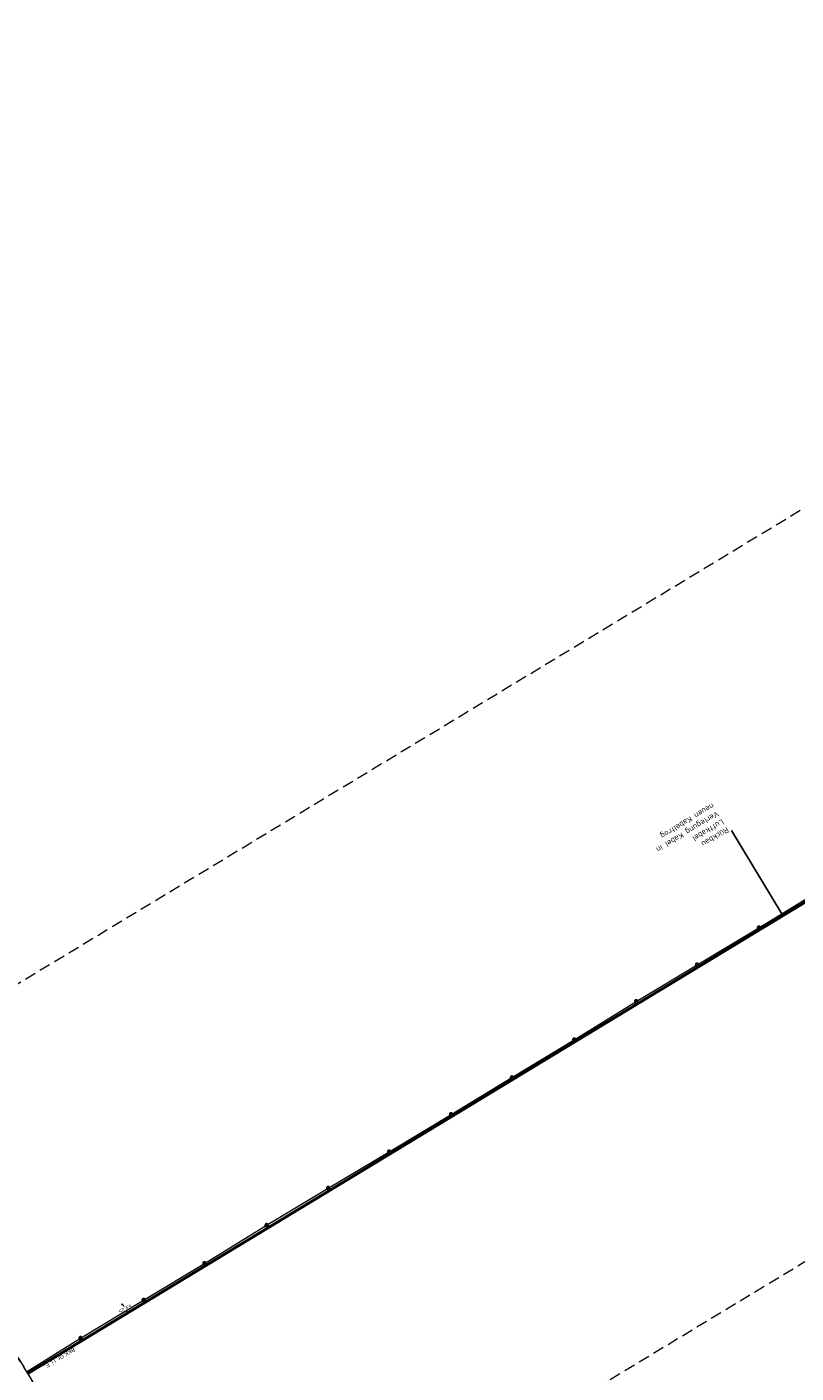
# Model space of a CAD drawing. Header units: metres. Extents: x 3425266 to 3446567, y 5432533 to 5452217.
# Tile 19 of 82: x 3434155 to 3434497, y 5437207 to 5437805. Entities that reach past the tile are written whole.
import ezdxf
from ezdxf import colors
from ezdxf.entities.mleader import LeaderData, LeaderLine
from ezdxf.math import Vec2, Vec3

# ---------------------------------------------------------------- set-up
doc = ezdxf.new("R2010")
doc.units = ezdxf.units.M
doc.header["$MEASUREMENT"] = 0
doc.linetypes.add('STRICHLINIEX2', pattern=[1.5, 1, -0.5])
doc.layers.get('0').update_dxf_attribs({"true_color": 0x939393})
doc.layers.add('MC-AL-Blattschnitte_3433', color=30, linetype='STRICHLINIEX2', lineweight=18, plot=False)
for name, color, linetype, lineweight in [('MC_P_Beschriftung_Kabeltrog_TXT', 10, 'Continuous', 25), ('N_KTB', 10, 'Continuous', 25), ('N_KTB_Text', 10, 'Continuous', 18), ('R_KTB', 40, 'Continuous', 18), ('R_KTB_Text', 40, 'Continuous', 18)]:
    doc.layers.add(name, color=color, linetype=linetype, lineweight=lineweight)
doc.styles.add('Isocpeur', font='isocpeur.ttf')
doc.styles.add('K_ISOCP', font='k_isocp.shx')
doc.styles.get("Standard").update_dxf_attribs({"font": 'arial.ttf'})
doc.dimstyles.get("Standard").update_dxf_attribs({"dimtxt": 0.18, "dimasz": 0.18, "dimexe": 0.18, "dimexo": 0.0625, "dimgap": 0.09, "dimtad": 0, "dimtih": 1, "dimtoh": 1, "dimdec": 4, "dimzin": 0, "dimdsep": 46, "dimtxsty": 'Standard', "dimcen": 0.09, "dimadec": 0, "dimazin": 0, "dimtfac": 1, "dimtdec": 4, "dimtofl": 0, "dimtmove": 0, "dimatfit": 1, "dimfxl": 1, "dimtolj": 1, "dimtzin": 0, "dimarcsym": 0})

# ---------------------------------------------------------------- blocks, each defined once
blk = doc.blocks.new('_None')
blk = doc.blocks.new('_Oblique')
at = {"color": 0, "linetype": 'ByBlock', "lineweight": -2}
blk.add_line((-0.5, -0.5), (0.5, 0.5), dxfattribs=at)
blk = doc.blocks.new('*D63')
at = {"layer": 'Defpoints', "color": 0, "lineweight": 5, "transparency": 16777216}
for p in [(3434197.52, 5437237.04), (3434199.73, 5437233.41), (3434200.11, 5437233.64)]:
    blk.add_point(p, dxfattribs=at)
at = {"layer": 'N_KTB_Text', "color": 0, "lineweight": 0, "transparency": 16777216}
for p, q in [((3434197.52, 5437237.04), (3434197.9, 5437237.27)), ((3434197.9, 5437237.27), (3434198.45, 5437236.37)), ((3434200.11, 5437233.64), (3434199.66, 5437234.37)), ((3434199.73, 5437233.41), (3434200.11, 5437233.64))]:
    blk.add_line(p, q, dxfattribs=at)
at = {"layer": 'N_KTB_Text', "color": 0, "lineweight": 0, "transparency": 16777216, "xscale": 0.5, "yscale": 0.5, "zscale": 0.5}
for p, rotation in [((3434197.9, 5437237.27), 121.3298689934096), ((3434200.11, 5437233.64), 301.3298689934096)]:
    blk.add_blockref('_Oblique', p, dxfattribs=dict(at, rotation=rotation))
at = {"layer": 'N_KTB_Text', "color": 0, "transparency": 16777216, "insert": (3434199.05, 5437235.37), "char_height": 1.8, "attachment_point": 5, "rotation": 209.75984, "style": 'Isocpeur'}
blk.add_mtext('\\A1;≥3,25', dxfattribs=at)

msp = doc.modelspace()

# ---------------------------------------------------------------- linework, layer by layer
at = {"layer": 'MC-AL-Blattschnitte_3433', "ltscale": 5}
msp.add_lwpolyline([(3434226.478, 5437089.745), (3433436.978, 5436611.785), (3433288.345, 5436857.298), (3434077.844, 5437335.259)], close=True, dxfattribs=at)
at = {"layer": 'N_KTB'}
msp.add_lwpolyline([(3434155.876, 5437206.225), (3434741.022, 5437561.194), (3434799.794, 5437597.28, 0.0178029), (3434910.3, 5437669.83, 0.0078068), (3434928.385, 5437682.88, 0.0032828)], format="xyb", dxfattribs=at)
at = {"layer": 'R_KTB'}
for p, q in [((3434480.785, 5437404.711), (3434507.593, 5437421.083)), ((3434453.282, 5437388.258), (3434480.785, 5437404.711)), ((3434481.426, 5437405.1), (3434480.144, 5437404.321)), ((3434480.396, 5437405.352), (3434481.175, 5437404.07)), ((3434426.255, 5437371.927), (3434453.282, 5437388.258)), ((3434453.923, 5437388.647), (3434452.641, 5437387.868)), ((3434452.893, 5437388.899), (3434453.672, 5437387.617)), ((3434398.732, 5437354.861), (3434426.255, 5437371.927)), ((3434426.896, 5437372.316), (3434425.614, 5437371.537)), ((3434425.866, 5437372.568), (3434426.645, 5437371.286)), ((3434371.016, 5437338.024), (3434398.732, 5437354.861)), ((3434399.373, 5437355.25), (3434398.091, 5437354.471)), ((3434398.343, 5437355.502), (3434399.122, 5437354.22)), ((3434343.952, 5437321.669), (3434371.016, 5437338.024)), ((3434371.657, 5437338.413), (3434370.375, 5437337.634)), ((3434370.627, 5437338.665), (3434371.406, 5437337.383)), ((3434316.416, 5437305.027), (3434343.952, 5437321.669)), ((3434344.593, 5437322.058), (3434343.311, 5437321.279)), ((3434343.563, 5437322.31), (3434344.342, 5437321.028)), ((3434289.375, 5437288.857), (3434316.416, 5437305.027)), ((3434317.057, 5437305.416), (3434315.775, 5437304.637)), ((3434316.027, 5437305.668), (3434316.806, 5437304.386)), ((3434262.006, 5437272.402), (3434289.375, 5437288.857)), ((3434290.016, 5437289.246), (3434288.734, 5437288.467)), ((3434288.986, 5437289.498), (3434289.765, 5437288.216)), ((3434234.357, 5437255.43), (3434262.006, 5437272.402)), ((3434262.647, 5437272.791), (3434261.365, 5437272.012)), ((3434261.617, 5437273.043), (3434262.396, 5437271.761)), ((3434207.341, 5437239.1), (3434234.357, 5437255.43)), ((3434234.998, 5437255.819), (3434233.716, 5437255.04)), ((3434233.968, 5437256.071), (3434234.747, 5437254.789)), ((3434179.291, 5437222.146), (3434207.341, 5437239.1)), ((3434207.982, 5437239.489), (3434206.7, 5437238.71)), ((3434206.952, 5437239.741), (3434207.731, 5437238.459)), ((3434155.258, 5437207.249), (3434179.291, 5437222.146)), ((3434179.932, 5437222.535), (3434178.65, 5437221.756)), ((3434178.902, 5437222.787), (3434179.681, 5437221.505))]:
    msp.add_line(p, q, dxfattribs=at)
for points in [[(3434480.144, 5437404.321), (3434480.189, 5437404.256), (3434480.239, 5437404.197), (3434480.296, 5437404.142), (3434480.358, 5437404.094), (3434480.425, 5437404.053), (3434480.496, 5437404.019), (3434480.57, 5437403.993), (3434480.646, 5437403.974), (3434480.724, 5437403.963), (3434480.802, 5437403.961), (3434480.881, 5437403.967), (3434480.958, 5437403.981), (3434481.033, 5437404.003), (3434481.106, 5437404.033), (3434481.175, 5437404.07), (3434481.24, 5437404.114), (3434481.3, 5437404.165), (3434481.354, 5437404.221), (3434481.402, 5437404.284), (3434481.443, 5437404.35), (3434481.477, 5437404.421), (3434481.504, 5437404.495), (3434481.522, 5437404.571), (3434481.533, 5437404.649), (3434481.535, 5437404.728), (3434481.529, 5437404.806), (3434481.515, 5437404.883), (3434481.493, 5437404.958), (3434481.464, 5437405.031), (3434481.426, 5437405.1), (3434481.382, 5437405.165), (3434481.331, 5437405.225), (3434481.275, 5437405.279), (3434481.213, 5437405.327), (3434481.146, 5437405.369), (3434481.075, 5437405.402), (3434481.001, 5437405.429), (3434480.925, 5437405.448), (3434480.847, 5437405.458), (3434480.769, 5437405.461), (3434480.69, 5437405.455), (3434480.613, 5437405.441), (3434480.538, 5437405.419), (3434480.465, 5437405.389), (3434480.396, 5437405.352), (3434480.331, 5437405.307), (3434480.271, 5437405.257), (3434480.217, 5437405.2), (3434480.169, 5437405.138), (3434480.128, 5437405.071), (3434480.094, 5437405), (3434480.067, 5437404.926), (3434480.049, 5437404.85), (3434480.038, 5437404.772), (3434480.036, 5437404.694), (3434480.042, 5437404.616), (3434480.056, 5437404.538), (3434480.078, 5437404.463), (3434480.107, 5437404.391), (3434480.144, 5437404.321)], [(3434452.641, 5437387.868), (3434452.686, 5437387.803), (3434452.736, 5437387.744), (3434452.793, 5437387.689), (3434452.855, 5437387.641), (3434452.922, 5437387.6), (3434452.993, 5437387.566), (3434453.067, 5437387.54), (3434453.143, 5437387.521), (3434453.221, 5437387.51), (3434453.299, 5437387.508), (3434453.378, 5437387.514), (3434453.455, 5437387.528), (3434453.53, 5437387.55), (3434453.603, 5437387.58), (3434453.672, 5437387.617), (3434453.737, 5437387.661), (3434453.797, 5437387.712), (3434453.851, 5437387.768), (3434453.899, 5437387.831), (3434453.94, 5437387.897), (3434453.974, 5437387.968), (3434454.001, 5437388.042), (3434454.019, 5437388.118), (3434454.03, 5437388.196), (3434454.032, 5437388.275), (3434454.026, 5437388.353), (3434454.012, 5437388.43), (3434453.99, 5437388.505), (3434453.961, 5437388.578), (3434453.923, 5437388.647), (3434453.879, 5437388.712), (3434453.828, 5437388.772), (3434453.772, 5437388.826), (3434453.71, 5437388.874), (3434453.643, 5437388.916), (3434453.572, 5437388.949), (3434453.498, 5437388.976), (3434453.422, 5437388.995), (3434453.344, 5437389.005), (3434453.266, 5437389.008), (3434453.187, 5437389.002), (3434453.11, 5437388.988), (3434453.035, 5437388.966), (3434452.962, 5437388.936), (3434452.893, 5437388.899), (3434452.828, 5437388.854), (3434452.768, 5437388.804), (3434452.714, 5437388.747), (3434452.666, 5437388.685), (3434452.625, 5437388.618), (3434452.591, 5437388.547), (3434452.564, 5437388.473), (3434452.546, 5437388.397), (3434452.535, 5437388.319), (3434452.533, 5437388.241), (3434452.539, 5437388.163), (3434452.553, 5437388.085), (3434452.575, 5437388.01), (3434452.604, 5437387.938), (3434452.641, 5437387.868)], [(3434425.614, 5437371.537), (3434425.659, 5437371.472), (3434425.709, 5437371.413), (3434425.766, 5437371.358), (3434425.828, 5437371.31), (3434425.895, 5437371.269), (3434425.966, 5437371.235), (3434426.04, 5437371.209), (3434426.116, 5437371.19), (3434426.194, 5437371.179), (3434426.272, 5437371.177), (3434426.351, 5437371.183), (3434426.428, 5437371.197), (3434426.503, 5437371.219), (3434426.576, 5437371.249), (3434426.645, 5437371.286), (3434426.71, 5437371.33), (3434426.77, 5437371.381), (3434426.824, 5437371.437), (3434426.872, 5437371.5), (3434426.913, 5437371.566), (3434426.947, 5437371.637), (3434426.974, 5437371.711), (3434426.992, 5437371.787), (3434427.003, 5437371.865), (3434427.005, 5437371.944), (3434426.999, 5437372.022), (3434426.985, 5437372.099), (3434426.963, 5437372.174), (3434426.934, 5437372.247), (3434426.896, 5437372.316), (3434426.852, 5437372.381), (3434426.801, 5437372.441), (3434426.745, 5437372.495), (3434426.683, 5437372.543), (3434426.616, 5437372.585), (3434426.545, 5437372.618), (3434426.471, 5437372.645), (3434426.395, 5437372.664), (3434426.317, 5437372.674), (3434426.239, 5437372.677), (3434426.16, 5437372.671), (3434426.083, 5437372.657), (3434426.008, 5437372.635), (3434425.935, 5437372.605), (3434425.866, 5437372.568), (3434425.801, 5437372.523), (3434425.741, 5437372.473), (3434425.687, 5437372.416), (3434425.639, 5437372.354), (3434425.598, 5437372.287), (3434425.564, 5437372.216), (3434425.537, 5437372.142), (3434425.519, 5437372.066), (3434425.508, 5437371.988), (3434425.506, 5437371.91), (3434425.512, 5437371.832), (3434425.526, 5437371.754), (3434425.548, 5437371.679), (3434425.577, 5437371.607), (3434425.614, 5437371.537)], [(3434398.091, 5437354.471), (3434398.136, 5437354.406), (3434398.186, 5437354.347), (3434398.243, 5437354.292), (3434398.305, 5437354.244), (3434398.372, 5437354.203), (3434398.443, 5437354.169), (3434398.517, 5437354.143), (3434398.593, 5437354.124), (3434398.671, 5437354.113), (3434398.749, 5437354.111), (3434398.828, 5437354.117), (3434398.905, 5437354.131), (3434398.98, 5437354.153), (3434399.053, 5437354.183), (3434399.122, 5437354.22), (3434399.187, 5437354.264), (3434399.247, 5437354.315), (3434399.301, 5437354.371), (3434399.349, 5437354.434), (3434399.39, 5437354.5), (3434399.424, 5437354.571), (3434399.451, 5437354.645), (3434399.469, 5437354.721), (3434399.48, 5437354.799), (3434399.482, 5437354.878), (3434399.476, 5437354.956), (3434399.462, 5437355.033), (3434399.44, 5437355.108), (3434399.411, 5437355.181), (3434399.373, 5437355.25), (3434399.329, 5437355.315), (3434399.278, 5437355.375), (3434399.222, 5437355.429), (3434399.16, 5437355.477), (3434399.093, 5437355.519), (3434399.022, 5437355.552), (3434398.948, 5437355.579), (3434398.872, 5437355.598), (3434398.794, 5437355.608), (3434398.716, 5437355.611), (3434398.637, 5437355.605), (3434398.56, 5437355.591), (3434398.485, 5437355.569), (3434398.412, 5437355.539), (3434398.343, 5437355.502), (3434398.278, 5437355.457), (3434398.218, 5437355.407), (3434398.164, 5437355.35), (3434398.116, 5437355.288), (3434398.075, 5437355.221), (3434398.041, 5437355.15), (3434398.014, 5437355.076), (3434397.996, 5437355), (3434397.985, 5437354.922), (3434397.983, 5437354.844), (3434397.989, 5437354.766), (3434398.003, 5437354.688), (3434398.025, 5437354.613), (3434398.054, 5437354.541), (3434398.091, 5437354.471)], [(3434370.375, 5437337.634), (3434370.42, 5437337.569), (3434370.47, 5437337.51), (3434370.527, 5437337.455), (3434370.589, 5437337.407), (3434370.656, 5437337.366), (3434370.727, 5437337.332), (3434370.801, 5437337.306), (3434370.877, 5437337.287), (3434370.955, 5437337.276), (3434371.033, 5437337.274), (3434371.112, 5437337.28), (3434371.189, 5437337.294), (3434371.264, 5437337.316), (3434371.337, 5437337.346), (3434371.406, 5437337.383), (3434371.471, 5437337.427), (3434371.531, 5437337.478), (3434371.585, 5437337.534), (3434371.633, 5437337.597), (3434371.674, 5437337.663), (3434371.708, 5437337.734), (3434371.735, 5437337.808), (3434371.753, 5437337.884), (3434371.764, 5437337.962), (3434371.766, 5437338.041), (3434371.76, 5437338.119), (3434371.746, 5437338.196), (3434371.724, 5437338.271), (3434371.695, 5437338.344), (3434371.657, 5437338.413), (3434371.613, 5437338.478), (3434371.562, 5437338.538), (3434371.506, 5437338.592), (3434371.444, 5437338.64), (3434371.377, 5437338.682), (3434371.306, 5437338.715), (3434371.232, 5437338.742), (3434371.156, 5437338.761), (3434371.078, 5437338.771), (3434371, 5437338.774), (3434370.921, 5437338.768), (3434370.844, 5437338.754), (3434370.769, 5437338.732), (3434370.696, 5437338.702), (3434370.627, 5437338.665), (3434370.562, 5437338.62), (3434370.502, 5437338.57), (3434370.448, 5437338.513), (3434370.4, 5437338.451), (3434370.359, 5437338.384), (3434370.325, 5437338.313), (3434370.298, 5437338.239), (3434370.28, 5437338.163), (3434370.269, 5437338.085), (3434370.267, 5437338.007), (3434370.273, 5437337.929), (3434370.287, 5437337.851), (3434370.309, 5437337.776), (3434370.338, 5437337.704), (3434370.375, 5437337.634)], [(3434343.311, 5437321.279), (3434343.356, 5437321.214), (3434343.406, 5437321.155), (3434343.463, 5437321.1), (3434343.525, 5437321.052), (3434343.592, 5437321.011), (3434343.663, 5437320.977), (3434343.737, 5437320.951), (3434343.813, 5437320.932), (3434343.891, 5437320.921), (3434343.969, 5437320.919), (3434344.048, 5437320.925), (3434344.125, 5437320.939), (3434344.2, 5437320.961), (3434344.273, 5437320.991), (3434344.342, 5437321.028), (3434344.407, 5437321.072), (3434344.467, 5437321.123), (3434344.521, 5437321.179), (3434344.569, 5437321.242), (3434344.61, 5437321.308), (3434344.644, 5437321.379), (3434344.671, 5437321.453), (3434344.689, 5437321.529), (3434344.7, 5437321.607), (3434344.702, 5437321.686), (3434344.696, 5437321.764), (3434344.682, 5437321.841), (3434344.66, 5437321.916), (3434344.631, 5437321.989), (3434344.593, 5437322.058), (3434344.549, 5437322.123), (3434344.498, 5437322.183), (3434344.442, 5437322.237), (3434344.38, 5437322.285), (3434344.313, 5437322.327), (3434344.242, 5437322.36), (3434344.168, 5437322.387), (3434344.092, 5437322.406), (3434344.014, 5437322.416), (3434343.936, 5437322.419), (3434343.857, 5437322.413), (3434343.78, 5437322.399), (3434343.705, 5437322.377), (3434343.632, 5437322.347), (3434343.563, 5437322.31), (3434343.498, 5437322.265), (3434343.438, 5437322.215), (3434343.384, 5437322.158), (3434343.336, 5437322.096), (3434343.295, 5437322.029), (3434343.261, 5437321.958), (3434343.234, 5437321.884), (3434343.216, 5437321.808), (3434343.205, 5437321.73), (3434343.203, 5437321.652), (3434343.209, 5437321.574), (3434343.223, 5437321.496), (3434343.245, 5437321.421), (3434343.274, 5437321.349), (3434343.311, 5437321.279)], [(3434315.775, 5437304.637), (3434315.82, 5437304.572), (3434315.87, 5437304.513), (3434315.927, 5437304.458), (3434315.989, 5437304.41), (3434316.056, 5437304.369), (3434316.127, 5437304.335), (3434316.201, 5437304.309), (3434316.277, 5437304.29), (3434316.355, 5437304.279), (3434316.433, 5437304.277), (3434316.512, 5437304.283), (3434316.589, 5437304.297), (3434316.664, 5437304.319), (3434316.737, 5437304.349), (3434316.806, 5437304.386), (3434316.871, 5437304.43), (3434316.931, 5437304.481), (3434316.985, 5437304.537), (3434317.033, 5437304.6), (3434317.074, 5437304.666), (3434317.108, 5437304.737), (3434317.135, 5437304.811), (3434317.153, 5437304.887), (3434317.164, 5437304.965), (3434317.166, 5437305.044), (3434317.16, 5437305.122), (3434317.146, 5437305.199), (3434317.124, 5437305.274), (3434317.095, 5437305.347), (3434317.057, 5437305.416), (3434317.013, 5437305.481), (3434316.962, 5437305.541), (3434316.906, 5437305.595), (3434316.844, 5437305.643), (3434316.777, 5437305.685), (3434316.706, 5437305.718), (3434316.632, 5437305.745), (3434316.556, 5437305.764), (3434316.478, 5437305.774), (3434316.4, 5437305.777), (3434316.321, 5437305.771), (3434316.244, 5437305.757), (3434316.169, 5437305.735), (3434316.096, 5437305.705), (3434316.027, 5437305.668), (3434315.962, 5437305.623), (3434315.902, 5437305.573), (3434315.848, 5437305.516), (3434315.8, 5437305.454), (3434315.759, 5437305.387), (3434315.725, 5437305.316), (3434315.698, 5437305.242), (3434315.68, 5437305.166), (3434315.669, 5437305.088), (3434315.667, 5437305.01), (3434315.673, 5437304.932), (3434315.687, 5437304.854), (3434315.709, 5437304.779), (3434315.738, 5437304.707), (3434315.775, 5437304.637)], [(3434288.734, 5437288.467), (3434288.779, 5437288.402), (3434288.829, 5437288.343), (3434288.886, 5437288.288), (3434288.948, 5437288.24), (3434289.015, 5437288.199), (3434289.086, 5437288.165), (3434289.16, 5437288.139), (3434289.236, 5437288.12), (3434289.314, 5437288.109), (3434289.392, 5437288.107), (3434289.471, 5437288.113), (3434289.548, 5437288.127), (3434289.623, 5437288.149), (3434289.696, 5437288.179), (3434289.765, 5437288.216), (3434289.83, 5437288.26), (3434289.89, 5437288.311), (3434289.944, 5437288.367), (3434289.992, 5437288.43), (3434290.033, 5437288.496), (3434290.067, 5437288.567), (3434290.094, 5437288.641), (3434290.112, 5437288.717), (3434290.123, 5437288.795), (3434290.125, 5437288.874), (3434290.119, 5437288.952), (3434290.105, 5437289.029), (3434290.083, 5437289.104), (3434290.054, 5437289.177), (3434290.016, 5437289.246), (3434289.972, 5437289.311), (3434289.921, 5437289.371), (3434289.865, 5437289.425), (3434289.803, 5437289.473), (3434289.736, 5437289.515), (3434289.665, 5437289.548), (3434289.591, 5437289.575), (3434289.515, 5437289.594), (3434289.437, 5437289.604), (3434289.359, 5437289.607), (3434289.28, 5437289.601), (3434289.203, 5437289.587), (3434289.128, 5437289.565), (3434289.055, 5437289.535), (3434288.986, 5437289.498), (3434288.921, 5437289.453), (3434288.861, 5437289.403), (3434288.807, 5437289.346), (3434288.759, 5437289.284), (3434288.718, 5437289.217), (3434288.684, 5437289.146), (3434288.657, 5437289.072), (3434288.639, 5437288.996), (3434288.628, 5437288.918), (3434288.626, 5437288.84), (3434288.632, 5437288.762), (3434288.646, 5437288.684), (3434288.668, 5437288.609), (3434288.697, 5437288.537), (3434288.734, 5437288.467)], [(3434261.365, 5437272.012), (3434261.41, 5437271.947), (3434261.46, 5437271.888), (3434261.517, 5437271.833), (3434261.579, 5437271.785), (3434261.646, 5437271.744), (3434261.717, 5437271.71), (3434261.791, 5437271.684), (3434261.867, 5437271.665), (3434261.945, 5437271.654), (3434262.023, 5437271.652), (3434262.102, 5437271.658), (3434262.179, 5437271.672), (3434262.254, 5437271.694), (3434262.327, 5437271.724), (3434262.396, 5437271.761), (3434262.461, 5437271.805), (3434262.521, 5437271.856), (3434262.575, 5437271.912), (3434262.623, 5437271.975), (3434262.664, 5437272.041), (3434262.698, 5437272.112), (3434262.725, 5437272.186), (3434262.743, 5437272.262), (3434262.754, 5437272.34), (3434262.756, 5437272.419), (3434262.75, 5437272.497), (3434262.736, 5437272.574), (3434262.714, 5437272.649), (3434262.685, 5437272.722), (3434262.647, 5437272.791), (3434262.603, 5437272.856), (3434262.552, 5437272.916), (3434262.496, 5437272.97), (3434262.434, 5437273.018), (3434262.367, 5437273.06), (3434262.296, 5437273.093), (3434262.222, 5437273.12), (3434262.146, 5437273.139), (3434262.068, 5437273.149), (3434261.99, 5437273.152), (3434261.911, 5437273.146), (3434261.834, 5437273.132), (3434261.759, 5437273.11), (3434261.686, 5437273.08), (3434261.617, 5437273.043), (3434261.552, 5437272.998), (3434261.492, 5437272.948), (3434261.438, 5437272.891), (3434261.39, 5437272.829), (3434261.349, 5437272.762), (3434261.315, 5437272.691), (3434261.288, 5437272.617), (3434261.27, 5437272.541), (3434261.259, 5437272.463), (3434261.257, 5437272.385), (3434261.263, 5437272.307), (3434261.277, 5437272.229), (3434261.299, 5437272.154), (3434261.328, 5437272.082), (3434261.365, 5437272.012)], [(3434233.716, 5437255.04), (3434233.761, 5437254.975), (3434233.811, 5437254.916), (3434233.868, 5437254.861), (3434233.93, 5437254.813), (3434233.997, 5437254.772), (3434234.068, 5437254.738), (3434234.142, 5437254.712), (3434234.218, 5437254.693), (3434234.296, 5437254.682), (3434234.374, 5437254.68), (3434234.453, 5437254.686), (3434234.53, 5437254.7), (3434234.605, 5437254.722), (3434234.678, 5437254.752), (3434234.747, 5437254.789), (3434234.812, 5437254.833), (3434234.872, 5437254.884), (3434234.926, 5437254.94), (3434234.974, 5437255.003), (3434235.015, 5437255.069), (3434235.049, 5437255.14), (3434235.076, 5437255.214), (3434235.094, 5437255.29), (3434235.105, 5437255.368), (3434235.107, 5437255.447), (3434235.101, 5437255.525), (3434235.087, 5437255.602), (3434235.065, 5437255.677), (3434235.036, 5437255.75), (3434234.998, 5437255.819), (3434234.954, 5437255.884), (3434234.903, 5437255.944), (3434234.847, 5437255.998), (3434234.785, 5437256.046), (3434234.718, 5437256.088), (3434234.647, 5437256.121), (3434234.573, 5437256.148), (3434234.497, 5437256.167), (3434234.419, 5437256.177), (3434234.341, 5437256.18), (3434234.262, 5437256.174), (3434234.185, 5437256.16), (3434234.11, 5437256.138), (3434234.037, 5437256.108), (3434233.968, 5437256.071), (3434233.903, 5437256.026), (3434233.843, 5437255.976), (3434233.789, 5437255.919), (3434233.741, 5437255.857), (3434233.7, 5437255.79), (3434233.666, 5437255.719), (3434233.639, 5437255.645), (3434233.621, 5437255.569), (3434233.61, 5437255.491), (3434233.608, 5437255.413), (3434233.614, 5437255.335), (3434233.628, 5437255.257), (3434233.65, 5437255.182), (3434233.679, 5437255.11), (3434233.716, 5437255.04)], [(3434206.7, 5437238.71), (3434206.745, 5437238.645), (3434206.795, 5437238.586), (3434206.852, 5437238.531), (3434206.914, 5437238.483), (3434206.981, 5437238.442), (3434207.052, 5437238.408), (3434207.126, 5437238.382), (3434207.202, 5437238.363), (3434207.28, 5437238.352), (3434207.358, 5437238.35), (3434207.437, 5437238.356), (3434207.514, 5437238.37), (3434207.589, 5437238.392), (3434207.662, 5437238.422), (3434207.731, 5437238.459), (3434207.796, 5437238.503), (3434207.856, 5437238.554), (3434207.91, 5437238.61), (3434207.958, 5437238.673), (3434207.999, 5437238.739), (3434208.033, 5437238.81), (3434208.06, 5437238.884), (3434208.078, 5437238.96), (3434208.089, 5437239.038), (3434208.091, 5437239.117), (3434208.085, 5437239.195), (3434208.071, 5437239.272), (3434208.049, 5437239.347), (3434208.02, 5437239.42), (3434207.982, 5437239.489), (3434207.938, 5437239.554), (3434207.887, 5437239.614), (3434207.831, 5437239.668), (3434207.769, 5437239.716), (3434207.702, 5437239.758), (3434207.631, 5437239.791), (3434207.557, 5437239.818), (3434207.481, 5437239.837), (3434207.403, 5437239.847), (3434207.325, 5437239.85), (3434207.246, 5437239.844), (3434207.169, 5437239.83), (3434207.094, 5437239.808), (3434207.021, 5437239.778), (3434206.952, 5437239.741), (3434206.887, 5437239.696), (3434206.827, 5437239.646), (3434206.773, 5437239.589), (3434206.725, 5437239.527), (3434206.684, 5437239.46), (3434206.65, 5437239.389), (3434206.623, 5437239.315), (3434206.605, 5437239.239), (3434206.594, 5437239.161), (3434206.592, 5437239.083), (3434206.598, 5437239.005), (3434206.612, 5437238.927), (3434206.634, 5437238.852), (3434206.663, 5437238.78), (3434206.7, 5437238.71)], [(3434178.65, 5437221.756), (3434178.695, 5437221.691), (3434178.745, 5437221.632), (3434178.802, 5437221.577), (3434178.864, 5437221.529), (3434178.931, 5437221.488), (3434179.002, 5437221.454), (3434179.076, 5437221.428), (3434179.152, 5437221.409), (3434179.23, 5437221.398), (3434179.308, 5437221.396), (3434179.387, 5437221.402), (3434179.464, 5437221.416), (3434179.539, 5437221.438), (3434179.612, 5437221.468), (3434179.681, 5437221.505), (3434179.746, 5437221.549), (3434179.806, 5437221.6), (3434179.86, 5437221.656), (3434179.908, 5437221.719), (3434179.949, 5437221.785), (3434179.983, 5437221.856), (3434180.01, 5437221.93), (3434180.028, 5437222.006), (3434180.039, 5437222.084), (3434180.041, 5437222.163), (3434180.035, 5437222.241), (3434180.021, 5437222.318), (3434179.999, 5437222.393), (3434179.97, 5437222.466), (3434179.932, 5437222.535), (3434179.888, 5437222.6), (3434179.837, 5437222.66), (3434179.781, 5437222.714), (3434179.719, 5437222.762), (3434179.652, 5437222.804), (3434179.581, 5437222.837), (3434179.507, 5437222.864), (3434179.431, 5437222.883), (3434179.353, 5437222.893), (3434179.275, 5437222.896), (3434179.196, 5437222.89), (3434179.119, 5437222.876), (3434179.044, 5437222.854), (3434178.971, 5437222.824), (3434178.902, 5437222.787), (3434178.837, 5437222.742), (3434178.777, 5437222.692), (3434178.723, 5437222.635), (3434178.675, 5437222.573), (3434178.634, 5437222.506), (3434178.6, 5437222.435), (3434178.573, 5437222.361), (3434178.555, 5437222.285), (3434178.544, 5437222.207), (3434178.542, 5437222.129), (3434178.548, 5437222.051), (3434178.562, 5437221.973), (3434178.584, 5437221.898), (3434178.613, 5437221.826), (3434178.65, 5437221.756)]]:
    msp.add_lwpolyline(points, dxfattribs=at)

# ---------------------------------------------------------------- texts
at = {"layer": 'MC_P_Beschriftung_Kabeltrog_TXT', "insert": (3434177.046, 5437216.557), "char_height": 1.8, "attachment_point": 1, "rotation": 211.329468, "style": 'K_ISOCP'}
msp.add_mtext_dynamic_manual_height_columns('BKK Gr. I i. F.', width=17.65098, gutter_width=12.5, heights=[0], dxfattribs=at)

# ---------------------------------------------------------------- dimensions: what is measured, and where the dimension line sits
at = {"layer": 'N_KTB_Text'}
dim = msp.add_linear_dim(base=(3434200.108, 5437233.641), p1=(3434197.516, 5437237.041), p2=(3434199.727, 5437233.409), angle=301.329869, text='≥3,25', dimstyle='Standard', override={"dimtxt": 1.8, "dimasz": 0.5, "dimexe": 0, "dimexo": 0, "dimdec": 2, "dimdsep": 44, "dimtxsty": 'Isocpeur', "dimblk1": 'Oblique', "dimblk2": 'Oblique', "dimsah": 1, "dimlwd": 0, "dimlwe": 0}, dxfattribs=at)
dim.commit()
dim.dimension.update_dxf_attribs({"geometry": '*D63', "text_midpoint": (3434199.055, 5437235.372), "dimtype": 129, "text_rotation": 330})

# ---------------------------------------------------------------- next in the draw order: leaders
at = {"layer": 'R_KTB_Text'}
ml = msp.add_multileader_mtext('Standard', dxfattribs=at)
ml.set_content('Rückbau\\PLuftkabel\\PVerlegung Kabel in \\Pneuen Kabeltrog', color=256, style='Isocpeur')
ml.set_leader_properties()
ml.set_arrow_properties(name='NONE')
ml.build(insert=Vec2(0, 0))
ml.multileader.update_dxf_attribs({"has_text_frame": 1, "text_left_attachment_type": 0, "text_right_attachment_type": 0, "dogleg_length": 0, "arrow_head_size": 0.18})
ctx = ml.context
ctx.base_point, ctx.char_height, ctx.arrow_head_size, ctx.landing_gap_size, ctx.plane_origin, ctx.plane_x_axis, ctx.plane_y_axis = Vec3(3434468.588, 5437447.912), 2.5, 0.18, 1, Vec3(3434629.796, 5437301.33), Vec3(-0.8554493, -0.5178866), Vec3(0.5178866, -0.8554493)
ctx.left_attachment, ctx.right_attachment = 0, 0
notes = []
notes.append((ctx, [(0, (1, 1, 0), (3434468.588, 5437447.912), (-0.8554493, -0.5178866), 0, [(0, [(3434490.974, 5437410.934)], 0, [])])]))
ctx.mtext.insert, ctx.mtext.text_direction, ctx.mtext.rotation, ctx.mtext.flow_direction = Vec3(3434467.732, 5437447.394), Vec3(-0.8554493, -0.5178866), 3.6859712, 5
ctx.mtext.has_bg_fill, ctx.mtext.bg_color, ctx.mtext.bg_scale_factor, ctx.mtext.bg_transparency, ctx.mtext.use_window_bg_color = 1, -1027028792, 1.5, 0, 1
for ctx, leaders in notes:
    for number, flags, end, landing, length, lines in leaders:
        leader = LeaderData()
        leader.index, (leader.has_last_leader_line, leader.has_dogleg_vector, leader.attachment_direction) = number, flags
        leader.last_leader_point, leader.dogleg_vector, leader.dogleg_length = Vec3(end), Vec3(landing), length
        for number, points, colour, breaks in lines:
            line = LeaderLine()
            line.index, line.vertices, line.color, line.breaks = number, Vec3.list(points), colors.encode_raw_color(colour), breaks
            leader.lines.append(line)
        ctx.leaders.append(leader)

# ---------------------------------------------------------------- next in the draw order: linework, layer by layer
at = {"layer": 'MC-AL-Blattschnitte_3433', "ltscale": 5}
msp.add_lwpolyline([(3435002.851, 5437559.759), (3434226.478, 5437089.745), (3434077.844, 5437335.259), (3434854.217, 5437805.273)], close=True, dxfattribs=at)
at = {"layer": 'N_KTB'}
msp.add_lwpolyline([(3434155.617, 5437206.653), (3434740.761, 5437561.621), (3434799.533, 5437597.707, 0.0178031), (3434910.012, 5437670.238, 0.003289), (3434928.128, 5437683.187, 0.003289)], format="xyb", dxfattribs=at)

doc.saveas('drawing.dxf')
